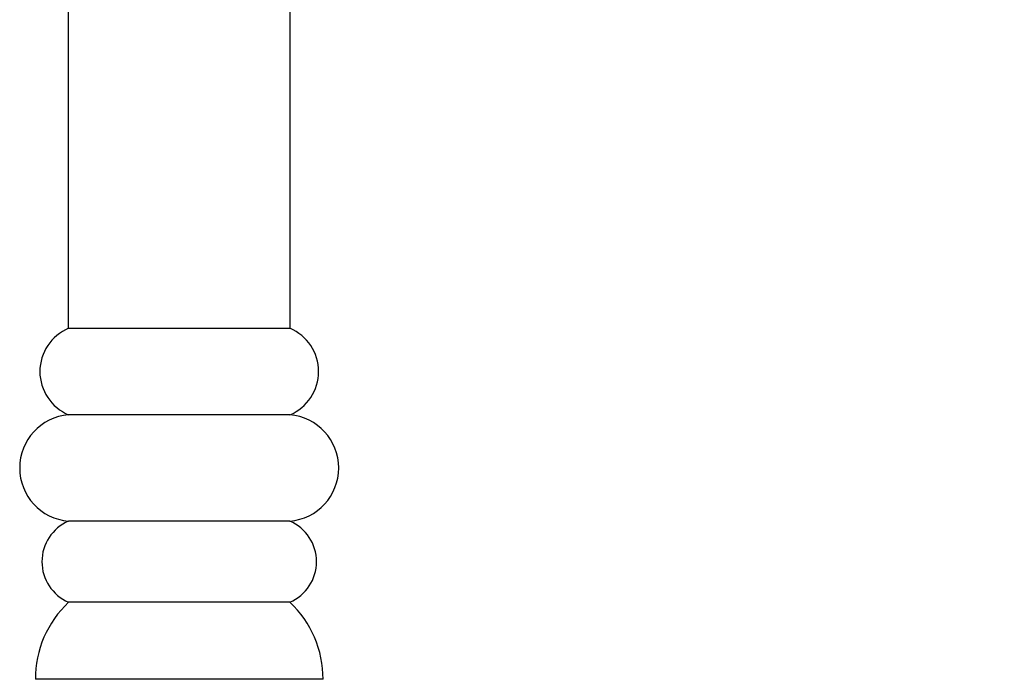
# Model space of a CAD drawing. Header units: millimetres. Extents: x 54 to 123, y 77 to 177.
# Tile 6 of 24: x 62.45 to 67.78, y 111.98 to 115.55. Entities that reach past the tile are written whole.
import ezdxf

# ---------------------------------------------------------------- set-up
doc = ezdxf.new("R2010")
doc.units = ezdxf.units.MM
doc.styles.add('SLDTEXTSTYLE0', font='TXT', dxfattribs={"width": 0.75})
doc.dimstyles.new('SLDDIMSTYLE0', dxfattribs={"dimtxt": 3.5, "dimasz": 3.556, "dimexe": 0, "dimexo": 0.0625, "dimgap": 0.875, "dimtad": 1, "dimdec": 0, "dimlfac": 10, "dimrnd": 1e-09, "dimzin": 12, "dimdsep": 46, "dimtxsty": 'SLDTEXTSTYLE0', "dimblk1": 'CLOSED', "dimblk2": 'CLOSED', "dimsah": 1, "dimcen": 0.09, "dimadec": 0, "dimazin": 3, "dimtfac": 1, "dimtdec": 0, "dimtofl": 0, "dimtmove": 0, "dimatfit": 3, "dimldrblk": 'CLOSED', "dimfxl": 0, "dimfrac": 2, "dimtolj": 1, "dimtzin": 12, "dimarcsym": 0})

# ---------------------------------------------------------------- blocks, each defined once
blk = doc.blocks.new('_Closed')
at = {"color": 0, "linetype": 'ByBlock', "lineweight": -2}
for p, q in [((-1, 0.166667), (0, 0)), ((-1, 0.166667), (-1, -0.166667)), ((0, 0), (-1, -0.166667)), ((0, 0), (-1, 0))]:
    blk.add_line(p, q, dxfattribs=at)
blk = doc.blocks.new('_D_2')
at = {"color": 7, "linetype": 'Continuous', "lineweight": 0}
for p, q in [((64.6157, 122.1577), (83.8678, 122.1577)), ((82.8678, 122.1577), (82.8678, 77.1805)), ((64.3157, 77.1805), (83.8678, 77.1805))]:
    blk.add_line(p, q, dxfattribs=at)
at = {"color": 7, "linetype": 'Continuous', "lineweight": 18, "xscale": 3.556, "yscale": 3.556}
for p, rotation in [((82.8678, 122.1577, -18.6019), 90.0000000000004), ((82.8678, 77.1805, -18.6019), 270.0000000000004)]:
    blk.add_blockref('_Closed', p, dxfattribs=dict(at, rotation=rotation))
at = {"color": 7, "linetype": 'Continuous', "lineweight": 18, "insert": (78.3561, 98.4403), "char_height": 3.5, "attachment_point": 1, "rotation": 90, "style": 'SLDTEXTSTYLE0'}
blk.add_mtext('450', dxfattribs=at)

msp = doc.modelspace()

# ---------------------------------------------------------------- linework, layer by layer
at = {"color": 7, "linetype": 'Continuous', "lineweight": 25}
for p, q in [((62.7157, 116.376), (62.7157, 113.8805)), ((63.9157, 113.8805), (63.9157, 116.141)), ((62.7157, 113.8805), (62.7157, 113.8797)), ((62.7157, 113.8805), (63.3157, 113.8805)), ((63.3157, 113.8805), (63.9157, 113.8805)), ((63.9157, 113.8797), (63.9157, 113.8805)), ((62.7157, 113.413), (62.7157, 113.412)), ((63.9139, 113.4122), (62.7176, 113.4122)), ((63.9157, 113.412), (63.9157, 113.413)), ((62.7157, 112.8372), (62.7157, 112.8362)), ((63.9139, 112.8371), (62.7176, 112.8371)), ((63.9157, 112.8362), (63.9157, 112.8372)), ((62.7157, 112.3993), (62.7157, 112.3968)), ((63.9139, 112.3985), (62.7176, 112.3985)), ((63.9157, 112.3968), (63.9157, 112.3993)), ((64.0933, 111.9814), (62.5382, 111.9814))]:
    msp.add_line(p, q, dxfattribs=at)
for centre, radius, start, end in [((62.8165, 113.6463), 0.2542, 112.8994, 247.1006), ((63.815, 113.6463), 0.2542, 292.8994, 67.1006), ((62.7418, 113.1246), 0.2886, 94.8067, 265.1933), ((63.8897, 113.1246), 0.2886, 274.8067, 85.1933), ((62.8119, 112.6178), 0.2387, 113.2683, 246.7317), ((63.8196, 112.6178), 0.2387, 293.2683, 66.7317), ((63.1037, 111.9854), 0.5654, 133.0595, 180.4038), ((63.5278, 111.9854), 0.5654, 359.5962, 46.9405)]:
    msp.add_arc(centre, radius, start, end, dxfattribs=at)

# ---------------------------------------------------------------- dimensions: what is measured, and where the dimension line sits
at = {"color": 7, "linetype": 'Continuous', "lineweight": 18}
dim = msp.add_linear_dim(base=(82.8678, 77.1805), p1=(63.6157, 122.1577), p2=(63.3157, 77.1805), angle=90, dimstyle='SLDDIMSTYLE0', dxfattribs=at)
dim.commit()
dim.dimension.update_dxf_attribs({"geometry": '_D_2', "text_midpoint": (82.8678, 102.3195), "dimtype": 160})

doc.saveas('drawing.dxf')
